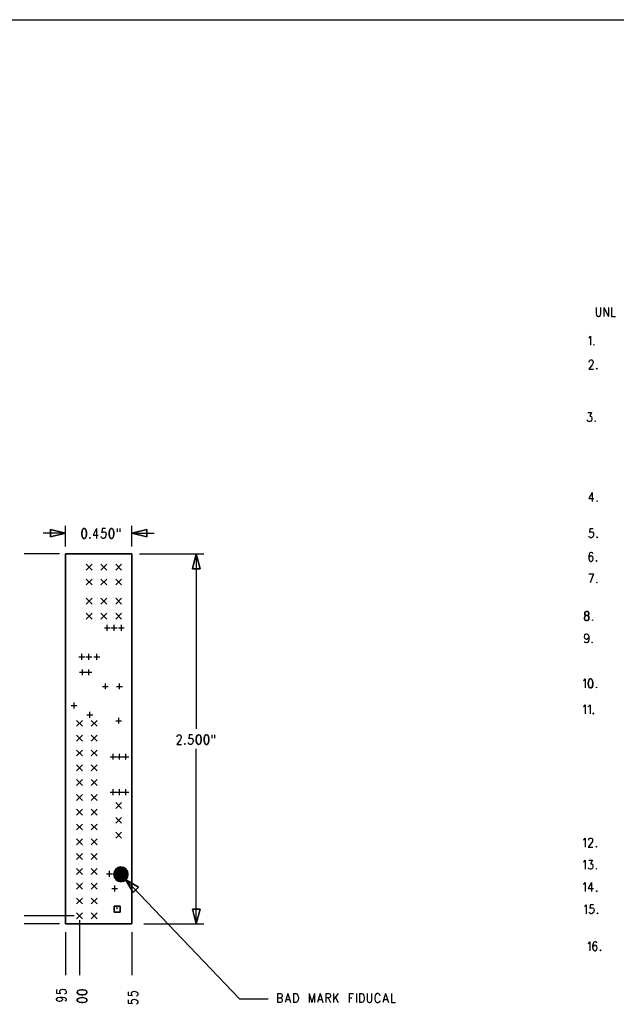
# Model space of a CAD drawing. Extents: x 11.9 to 28.1, y 10.8 to 21.2.
# Tile 15 of 32: x 19.1 to 23.2, y 14.5 to 21.2. Entities that reach past the tile are written whole.
import ezdxf

# ---------------------------------------------------------------- set-up
doc = ezdxf.new("R2010")
doc.units = 0
doc.layers.add('DRILLDWG_pho', color=1, linetype='CONTINUOUS')

msp = doc.modelspace()

# ---------------------------------------------------------------- linework, layer by layer
at = {"layer": 'DRILLDWG_pho'}
for points in [[(11.89, 21.199), (28.09, 21.199)], [(23.042, 19.255), (23.042, 19.211)], [(23.073, 19.211), (23.073, 19.255)], [(23.094, 19.255), (23.094, 19.194)], [(23.094, 19.255), (23.126, 19.194)], [(23.126, 19.255), (23.126, 19.194)], [(23.146, 19.255), (23.146, 19.194)], [(23.042, 19.211), (23.044, 19.202)], [(23.044, 19.202), (23.048, 19.197)], [(23.048, 19.197), (23.055, 19.194)], [(23.055, 19.194), (23.06, 19.194)], [(23.06, 19.194), (23.067, 19.197)], [(23.067, 19.197), (23.071, 19.202)], [(23.071, 19.202), (23.073, 19.211)], [(23.146, 19.194), (23.173, 19.194)], [(22.992, 19.048), (22.996, 19.051)], [(22.996, 19.051), (23.003, 19.06)], [(23.003, 19.06), (23.003, 18.999)], [(22.994, 18.888), (22.996, 18.894)], [(22.996, 18.894), (22.998, 18.897)], [(22.998, 18.897), (23.003, 18.9)], [(23.003, 18.9), (23.012, 18.9)], [(23.012, 18.9), (23.017, 18.897)], [(23.017, 18.897), (23.019, 18.894)], [(23.019, 18.894), (23.021, 18.888)], [(23.014, 18.868), (22.992, 18.839)], [(22.992, 18.839), (23.023, 18.839)], [(22.994, 18.885), (22.994, 18.888)], [(23.019, 18.876), (23.014, 18.868)], [(23.021, 18.882), (23.019, 18.876)], [(23.021, 18.888), (23.021, 18.882)], [(22.984, 18.49), (22.982, 18.495)], [(22.986, 18.545), (23.011, 18.545)], [(23.011, 18.545), (22.998, 18.521)], [(22.998, 18.521), (23.004, 18.521)], [(23.004, 18.521), (23.009, 18.519)], [(23.009, 18.519), (23.011, 18.516)], [(23.011, 18.516), (23.013, 18.507)], [(23.013, 18.501), (23.011, 18.492)], [(23.013, 18.507), (23.013, 18.501)], [(22.986, 18.487), (22.984, 18.49)], [(22.993, 18.484), (22.986, 18.487)], [(23, 18.484), (22.993, 18.484)], [(23.007, 18.487), (23, 18.484)], [(23.011, 18.492), (23.007, 18.487)], [(23.014, 18.005), (22.992, 17.964)], [(22.992, 17.964), (23.026, 17.964)], [(23.014, 18.005), (23.014, 17.944)], [(19.453, 17.64), (19.453, 17.78)], [(19.663, 17.761), (19.64, 17.717)], [(19.663, 17.761), (19.663, 17.695)], [(19.702, 17.761), (19.699, 17.733)], [(19.724, 17.761), (19.702, 17.761)], [(19.802, 17.761), (19.802, 17.739)], [(19.82, 17.761), (19.82, 17.739)], [(19.903, 17.64), (19.903, 17.78)], [(19.453, 17.73), (19.303, 17.73)], [(19.64, 17.717), (19.674, 17.717)], [(19.697, 17.701), (19.695, 17.708)], [(19.699, 17.698), (19.697, 17.701)], [(19.699, 17.733), (19.702, 17.736)], [(19.706, 17.695), (19.699, 17.698)], [(19.702, 17.736), (19.709, 17.739)], [(19.713, 17.695), (19.706, 17.695)], [(19.709, 17.739), (19.715, 17.739)], [(19.72, 17.698), (19.713, 17.695)], [(19.715, 17.739), (19.722, 17.736)], [(19.724, 17.705), (19.72, 17.698)], [(19.722, 17.736), (19.727, 17.73)], [(19.727, 17.714), (19.724, 17.705)], [(19.727, 17.73), (19.729, 17.72)], [(19.729, 17.72), (19.727, 17.714)], [(19.903, 17.73), (20.053, 17.73)], [(22.994, 17.705), (22.992, 17.71)], [(22.996, 17.702), (22.994, 17.705)], [(22.998, 17.76), (22.996, 17.734)], [(22.996, 17.734), (22.998, 17.736)], [(23.003, 17.699), (22.996, 17.702)], [(23.021, 17.76), (22.998, 17.76)], [(22.998, 17.736), (23.005, 17.739)], [(23.01, 17.699), (23.003, 17.699)], [(23.005, 17.739), (23.012, 17.739)], [(23.017, 17.702), (23.01, 17.699)], [(23.012, 17.739), (23.019, 17.736)], [(23.021, 17.707), (23.017, 17.702)], [(23.019, 17.736), (23.023, 17.731)], [(23.023, 17.716), (23.021, 17.707)], [(23.023, 17.731), (23.026, 17.722)], [(23.026, 17.722), (23.023, 17.716)], [(19.413, 17.59), (19.173, 17.59)], [(19.953, 17.59), (20.388, 17.59)], [(20.338, 17.59), (20.338, 16.408)], [(22.994, 17.588), (22.992, 17.574)], [(22.992, 17.574), (22.992, 17.559)], [(22.994, 17.568), (22.992, 17.559)], [(22.998, 17.597), (22.994, 17.588)], [(22.998, 17.574), (22.994, 17.568)], [(23.005, 17.6), (22.998, 17.597)], [(23.005, 17.576), (22.998, 17.574)], [(23.01, 17.6), (23.005, 17.6)], [(23.008, 17.576), (23.005, 17.576)], [(23.014, 17.574), (23.008, 17.576)], [(23.017, 17.597), (23.01, 17.6)], [(23.019, 17.568), (23.014, 17.574)], [(23.019, 17.591), (23.017, 17.597)], [(23.021, 17.559), (23.019, 17.568)], [(19.593, 17.48), (19.633, 17.52)], [(19.593, 17.52), (19.633, 17.48)], [(19.693, 17.48), (19.733, 17.52)], [(19.693, 17.52), (19.733, 17.48)], [(19.793, 17.48), (19.833, 17.52)], [(19.793, 17.52), (19.833, 17.48)], [(22.992, 17.559), (22.994, 17.547)], [(22.994, 17.547), (22.998, 17.542)], [(22.998, 17.542), (23.005, 17.539)], [(23.005, 17.539), (23.008, 17.539)], [(23.008, 17.539), (23.014, 17.542)], [(23.014, 17.542), (23.019, 17.547)], [(23.019, 17.547), (23.021, 17.556)], [(23.021, 17.556), (23.021, 17.559)], [(22.992, 17.455), (23.023, 17.455)], [(23.023, 17.455), (23.001, 17.394)], [(19.593, 17.38), (19.633, 17.42)], [(19.593, 17.42), (19.633, 17.38)], [(19.693, 17.38), (19.733, 17.42)], [(19.693, 17.42), (19.733, 17.38)], [(19.793, 17.38), (19.833, 17.42)], [(19.793, 17.42), (19.833, 17.38)], [(19.593, 17.25), (19.633, 17.29)], [(19.593, 17.29), (19.633, 17.25)], [(19.693, 17.25), (19.733, 17.29)], [(19.693, 17.29), (19.733, 17.25)], [(19.793, 17.25), (19.833, 17.29)], [(19.793, 17.29), (19.833, 17.25)], [(19.593, 17.15), (19.633, 17.19)], [(19.593, 17.19), (19.633, 17.15)], [(19.693, 17.15), (19.733, 17.19)], [(19.693, 17.19), (19.733, 17.15)], [(19.793, 17.15), (19.833, 17.19)], [(19.793, 17.19), (19.833, 17.15)], [(19.736, 17.07), (19.736, 17.11)], [(19.783, 17.07), (19.783, 17.11)], [(19.831, 17.07), (19.831, 17.11)], [(19.716, 17.09), (19.756, 17.09)], [(19.763, 17.09), (19.803, 17.09)], [(19.811, 17.09), (19.851, 17.09)], [(22.962, 17.032), (22.964, 17.041)], [(22.962, 17.029), (22.962, 17.032)], [(22.964, 17.041), (22.968, 17.047)], [(22.968, 17.047), (22.975, 17.05)], [(22.975, 17.05), (22.978, 17.05)], [(22.978, 17.05), (22.984, 17.047)], [(22.984, 17.047), (22.989, 17.041)], [(22.989, 17.041), (22.991, 17.029)], [(22.964, 17.021), (22.962, 17.029)], [(22.968, 17.015), (22.964, 17.021)], [(22.966, 16.992), (22.964, 16.997)], [(22.973, 16.989), (22.966, 16.992)], [(22.975, 17.012), (22.968, 17.015)], [(22.978, 16.989), (22.973, 16.989)], [(22.978, 17.012), (22.975, 17.012)], [(22.984, 17.015), (22.978, 17.012)], [(22.984, 16.992), (22.978, 16.989)], [(22.989, 17.021), (22.984, 17.015)], [(22.989, 17), (22.984, 16.992)], [(22.991, 17.029), (22.989, 17.021)], [(22.991, 17.015), (22.989, 17)], [(22.991, 17.029), (22.991, 17.015)], [(19.563, 16.875), (19.563, 16.915)], [(19.611, 16.875), (19.611, 16.915)], [(19.666, 16.875), (19.666, 16.915)], [(19.543, 16.895), (19.583, 16.895)], [(19.591, 16.895), (19.631, 16.895)], [(19.646, 16.895), (19.686, 16.895)], [(19.548, 16.79), (19.588, 16.79)], [(19.568, 16.77), (19.568, 16.81)], [(19.591, 16.79), (19.631, 16.79)], [(19.611, 16.77), (19.611, 16.81)], [(19.723, 16.675), (19.723, 16.715)], [(19.818, 16.675), (19.818, 16.715)], [(22.957, 16.733), (22.961, 16.736)], [(22.961, 16.736), (22.968, 16.745)], [(22.968, 16.745), (22.968, 16.684)], [(19.703, 16.695), (19.743, 16.695)], [(19.798, 16.695), (19.838, 16.695)], [(19.491, 16.565), (19.531, 16.565)], [(19.511, 16.545), (19.511, 16.585)], [(22.961, 16.561), (22.968, 16.57)], [(22.968, 16.57), (22.968, 16.509)], [(22.993, 16.561), (23, 16.57)], [(23, 16.57), (23, 16.509)], [(19.598, 16.503), (19.638, 16.503)], [(19.618, 16.483), (19.618, 16.523)], [(22.957, 16.558), (22.961, 16.561)], [(22.988, 16.558), (22.993, 16.561)], [(19.528, 16.425), (19.568, 16.465)], [(19.528, 16.465), (19.568, 16.425)], [(19.628, 16.425), (19.668, 16.465)], [(19.628, 16.465), (19.668, 16.425)], [(19.793, 16.463), (19.833, 16.463)], [(19.813, 16.443), (19.813, 16.483)], [(19.528, 16.325), (19.568, 16.365)], [(19.528, 16.365), (19.568, 16.325)], [(19.628, 16.325), (19.668, 16.365)], [(19.628, 16.365), (19.668, 16.325)], [(20.211, 16.362), (20.213, 16.365)], [(20.213, 16.365), (20.218, 16.368)], [(20.218, 16.368), (20.227, 16.368)], [(20.227, 16.368), (20.231, 16.365)], [(20.231, 16.365), (20.234, 16.362)], [(20.29, 16.368), (20.288, 16.34)], [(20.313, 16.368), (20.29, 16.368)], [(20.443, 16.368), (20.443, 16.346)], [(20.461, 16.368), (20.461, 16.346)], [(20.229, 16.334), (20.206, 16.303)], [(20.206, 16.303), (20.238, 16.303)], [(20.209, 16.356), (20.211, 16.362)], [(20.209, 16.353), (20.209, 16.356)], [(20.234, 16.343), (20.229, 16.334)], [(20.234, 16.362), (20.236, 16.356)], [(20.236, 16.35), (20.234, 16.343)], [(20.236, 16.356), (20.236, 16.35)], [(20.286, 16.309), (20.284, 16.315)], [(20.288, 16.306), (20.286, 16.309)], [(20.288, 16.34), (20.29, 16.343)], [(20.295, 16.303), (20.288, 16.306)], [(20.29, 16.343), (20.297, 16.346)], [(20.302, 16.303), (20.295, 16.303)], [(20.297, 16.346), (20.304, 16.346)], [(20.309, 16.306), (20.302, 16.303)], [(20.304, 16.346), (20.311, 16.343)], [(20.313, 16.312), (20.309, 16.306)], [(20.311, 16.343), (20.315, 16.337)], [(20.315, 16.321), (20.313, 16.312)], [(20.315, 16.337), (20.318, 16.328)], [(20.318, 16.328), (20.315, 16.321)], [(19.528, 16.225), (19.568, 16.265)], [(19.528, 16.265), (19.568, 16.225)], [(19.628, 16.225), (19.668, 16.265)], [(19.628, 16.265), (19.668, 16.225)], [(19.776, 16.2), (19.776, 16.24)], [(19.818, 16.2), (19.818, 16.24)], [(19.861, 16.2), (19.861, 16.24)], [(20.338, 15.09), (20.338, 16.273)], [(19.528, 16.125), (19.568, 16.165)], [(19.528, 16.165), (19.568, 16.125)], [(19.628, 16.125), (19.668, 16.165)], [(19.628, 16.165), (19.668, 16.125)], [(19.756, 16.22), (19.796, 16.22)], [(19.798, 16.22), (19.838, 16.22)], [(19.841, 16.22), (19.881, 16.22)], [(19.528, 16.025), (19.568, 16.065)], [(19.528, 16.065), (19.568, 16.025)], [(19.628, 16.025), (19.668, 16.065)], [(19.628, 16.065), (19.668, 16.025)], [(19.528, 15.925), (19.568, 15.965)], [(19.528, 15.965), (19.568, 15.925)], [(19.628, 15.925), (19.668, 15.965)], [(19.628, 15.965), (19.668, 15.925)], [(19.756, 15.98), (19.796, 15.98)], [(19.776, 15.96), (19.776, 16)], [(19.798, 15.98), (19.838, 15.98)], [(19.818, 15.96), (19.818, 16)], [(19.841, 15.98), (19.881, 15.98)], [(19.861, 15.96), (19.861, 16)], [(19.793, 15.87), (19.833, 15.91)], [(19.793, 15.91), (19.833, 15.87)], [(19.528, 15.825), (19.568, 15.865)], [(19.528, 15.865), (19.568, 15.825)], [(19.628, 15.825), (19.668, 15.865)], [(19.628, 15.865), (19.668, 15.825)], [(19.793, 15.77), (19.833, 15.81)], [(19.793, 15.81), (19.833, 15.77)], [(19.528, 15.725), (19.568, 15.765)], [(19.528, 15.765), (19.568, 15.725)], [(19.628, 15.725), (19.668, 15.765)], [(19.628, 15.765), (19.668, 15.725)], [(19.793, 15.67), (19.833, 15.71)], [(19.793, 15.71), (19.833, 15.67)], [(19.528, 15.625), (19.568, 15.665)], [(19.528, 15.665), (19.568, 15.625)], [(19.628, 15.625), (19.668, 15.665)], [(19.628, 15.665), (19.668, 15.625)], [(22.957, 15.658), (22.961, 15.661)], [(22.961, 15.661), (22.968, 15.67)], [(22.968, 15.67), (22.968, 15.609)], [(23.011, 15.638), (22.988, 15.609)], [(22.991, 15.658), (22.993, 15.664)], [(22.991, 15.655), (22.991, 15.658)], [(22.993, 15.664), (22.995, 15.667)], [(22.995, 15.667), (23, 15.67)], [(23, 15.67), (23.009, 15.67)], [(23.009, 15.67), (23.013, 15.667)], [(23.016, 15.646), (23.011, 15.638)], [(23.013, 15.667), (23.016, 15.664)], [(23.016, 15.664), (23.018, 15.658)], [(23.018, 15.652), (23.016, 15.646)], [(23.018, 15.658), (23.018, 15.652)], [(22.988, 15.609), (23.02, 15.609)], [(19.528, 15.525), (19.568, 15.565)], [(19.528, 15.565), (19.568, 15.525)], [(19.628, 15.525), (19.668, 15.565)], [(19.628, 15.565), (19.668, 15.525)], [(22.957, 15.508), (22.961, 15.511)], [(22.961, 15.511), (22.968, 15.52)], [(22.968, 15.52), (22.968, 15.459)], [(22.993, 15.52), (23.018, 15.52)], [(23.018, 15.52), (23.004, 15.496)], [(19.528, 15.425), (19.568, 15.465)], [(19.528, 15.465), (19.568, 15.425)], [(19.628, 15.425), (19.668, 15.465)], [(19.628, 15.465), (19.668, 15.425)], [(19.751, 15.408), (19.751, 15.448)], [(19.784, 15.437), (19.873, 15.437)], [(19.786, 15.444), (19.87, 15.444)], [(19.79, 15.451), (19.866, 15.451)], [(19.796, 15.458), (19.86, 15.458)], [(19.806, 15.466), (19.85, 15.466)], [(22.991, 15.465), (22.988, 15.47)], [(22.993, 15.462), (22.991, 15.465)], [(23, 15.459), (22.993, 15.462)], [(23.007, 15.459), (23, 15.459)], [(23.004, 15.496), (23.011, 15.496)], [(23.013, 15.462), (23.007, 15.459)], [(23.011, 15.496), (23.016, 15.494)], [(23.018, 15.467), (23.013, 15.462)], [(23.016, 15.494), (23.018, 15.491)], [(23.018, 15.491), (23.02, 15.482)], [(23.02, 15.476), (23.018, 15.467)], [(23.02, 15.482), (23.02, 15.476)], [(19.731, 15.428), (19.771, 15.428)], [(19.782, 15.43), (19.874, 15.43)], [(19.782, 15.422), (19.874, 15.422)], [(19.783, 15.415), (19.873, 15.415)], [(19.785, 15.408), (19.871, 15.408)], [(19.789, 15.401), (19.867, 15.401)], [(19.795, 15.394), (19.862, 15.394)], [(19.803, 15.386), (19.853, 15.386)], [(19.858, 15.39), (20.63, 14.585)], [(22.961, 15.361), (22.968, 15.37)], [(22.968, 15.37), (22.968, 15.309)], [(23.011, 15.37), (22.988, 15.329)], [(23.011, 15.37), (23.011, 15.309)], [(19.528, 15.325), (19.568, 15.365)], [(19.528, 15.365), (19.568, 15.325)], [(19.628, 15.325), (19.668, 15.365)], [(19.628, 15.365), (19.668, 15.325)], [(19.766, 15.33), (19.806, 15.33)], [(19.786, 15.31), (19.786, 15.35)], [(22.957, 15.358), (22.961, 15.361)], [(22.988, 15.329), (23.023, 15.329)], [(19.528, 15.225), (19.568, 15.265)], [(19.528, 15.265), (19.568, 15.225)], [(19.628, 15.225), (19.668, 15.265)], [(19.628, 15.265), (19.668, 15.225)], [(19.803, 15.19), (19.803, 15.21)], [(22.962, 15.208), (22.966, 15.211)], [(22.966, 15.211), (22.973, 15.22)], [(22.973, 15.22), (22.973, 15.159)], [(22.996, 15.165), (22.993, 15.17)], [(23, 15.22), (22.998, 15.194)], [(22.998, 15.194), (23, 15.196)], [(23.023, 15.22), (23, 15.22)], [(23, 15.196), (23.007, 15.199)], [(23.007, 15.199), (23.014, 15.199)], [(23.014, 15.199), (23.021, 15.196)], [(23.023, 15.167), (23.018, 15.162)], [(23.021, 15.196), (23.025, 15.191)], [(23.025, 15.176), (23.023, 15.167)], [(23.025, 15.191), (23.028, 15.182)], [(23.028, 15.182), (23.025, 15.176)], [(19.513, 15.145), (19.173, 15.145)], [(19.528, 15.125), (19.568, 15.165)], [(19.528, 15.165), (19.568, 15.125)], [(19.548, 15.115), (19.548, 14.745)], [(19.628, 15.125), (19.668, 15.165)], [(19.628, 15.165), (19.668, 15.125)], [(22.998, 15.162), (22.996, 15.165)], [(23.005, 15.159), (22.998, 15.162)], [(23.012, 15.159), (23.005, 15.159)], [(23.018, 15.162), (23.012, 15.159)], [(19.413, 15.09), (19.173, 15.09)], [(19.453, 15.035), (19.453, 14.745)], [(19.903, 15.035), (19.903, 14.745)], [(19.983, 15.09), (20.388, 15.09)], [(22.991, 14.961), (22.998, 14.97)], [(22.998, 14.97), (22.998, 14.909)], [(23.032, 14.97), (23.025, 14.967)], [(23.037, 14.97), (23.032, 14.97)], [(23.043, 14.967), (23.037, 14.97)], [(22.987, 14.958), (22.991, 14.961)], [(23.021, 14.958), (23.018, 14.944)], [(23.018, 14.944), (23.018, 14.929)], [(23.021, 14.938), (23.018, 14.929)], [(23.018, 14.929), (23.021, 14.917)], [(23.025, 14.967), (23.021, 14.958)], [(23.025, 14.944), (23.021, 14.938)], [(23.021, 14.917), (23.025, 14.912)], [(23.032, 14.946), (23.025, 14.944)], [(23.025, 14.912), (23.032, 14.909)], [(23.034, 14.946), (23.032, 14.946)], [(23.032, 14.909), (23.034, 14.909)], [(23.041, 14.944), (23.034, 14.946)], [(23.034, 14.909), (23.041, 14.912)], [(23.046, 14.938), (23.041, 14.944)], [(23.041, 14.912), (23.046, 14.917)], [(23.046, 14.961), (23.043, 14.967)], [(23.048, 14.929), (23.046, 14.938)], [(23.046, 14.917), (23.048, 14.926)], [(23.048, 14.926), (23.048, 14.929)], [(19.392, 14.646), (19.392, 14.623)], [(19.414, 14.637), (19.417, 14.643)], [(19.414, 14.63), (19.414, 14.637)], [(19.417, 14.643), (19.424, 14.648)], [(19.424, 14.648), (19.433, 14.65)], [(19.433, 14.65), (19.439, 14.648)], [(19.439, 14.648), (19.449, 14.646)], [(19.449, 14.646), (19.455, 14.641)], [(19.455, 14.641), (19.458, 14.634)], [(19.909, 14.634), (19.918, 14.636)], [(19.918, 14.636), (19.924, 14.634)], [(19.392, 14.623), (19.421, 14.621)], [(19.392, 14.582), (19.396, 14.589)], [(19.392, 14.58), (19.392, 14.582)], [(19.396, 14.573), (19.392, 14.58)], [(19.396, 14.589), (19.402, 14.593)], [(19.402, 14.568), (19.396, 14.573)], [(19.402, 14.593), (19.414, 14.596)], [(19.411, 14.566), (19.402, 14.568)], [(19.417, 14.623), (19.414, 14.63)], [(19.414, 14.596), (19.424, 14.593)], [(19.414, 14.596), (19.43, 14.596)], [(19.424, 14.568), (19.414, 14.566)], [(19.421, 14.621), (19.417, 14.623)], [(19.424, 14.593), (19.43, 14.589)], [(19.43, 14.573), (19.424, 14.568)], [(19.43, 14.596), (19.446, 14.593)], [(19.43, 14.589), (19.433, 14.582)], [(19.433, 14.58), (19.43, 14.573)], [(19.433, 14.582), (19.433, 14.58)], [(19.452, 14.618), (19.446, 14.616)], [(19.446, 14.593), (19.455, 14.589)], [(19.455, 14.571), (19.449, 14.568)], [(19.455, 14.621), (19.452, 14.618)], [(19.458, 14.627), (19.455, 14.621)], [(19.455, 14.589), (19.458, 14.582)], [(19.458, 14.577), (19.455, 14.571)], [(19.458, 14.634), (19.458, 14.627)], [(19.458, 14.582), (19.458, 14.577)], [(19.877, 14.632), (19.877, 14.609)], [(19.877, 14.609), (19.906, 14.607)], [(19.877, 14.577), (19.877, 14.554)], [(19.899, 14.622), (19.902, 14.629)], [(19.899, 14.616), (19.899, 14.622)], [(19.902, 14.609), (19.899, 14.616)], [(19.899, 14.568), (19.902, 14.575)], [(19.899, 14.561), (19.899, 14.568)], [(19.902, 14.629), (19.909, 14.634)], [(19.906, 14.607), (19.902, 14.609)], [(19.902, 14.575), (19.909, 14.579)], [(19.909, 14.579), (19.918, 14.582)], [(19.918, 14.582), (19.924, 14.579)], [(19.924, 14.634), (19.934, 14.632)], [(19.924, 14.579), (19.934, 14.577)], [(19.937, 14.604), (19.931, 14.602)], [(19.934, 14.632), (19.94, 14.627)], [(19.934, 14.577), (19.94, 14.572)], [(19.94, 14.607), (19.937, 14.604)], [(19.94, 14.627), (19.943, 14.62)], [(19.943, 14.613), (19.94, 14.607)], [(19.94, 14.572), (19.943, 14.566)], [(19.943, 14.62), (19.943, 14.613)], [(20.63, 14.585), (20.823, 14.585)], [(20.887, 14.62), (20.887, 14.559)], [(20.887, 14.62), (20.907, 14.62)], [(20.887, 14.591), (20.907, 14.591)], [(20.907, 14.62), (20.914, 14.617)], [(20.914, 14.594), (20.907, 14.591)], [(20.907, 14.591), (20.914, 14.588)], [(20.914, 14.617), (20.916, 14.614)], [(20.916, 14.596), (20.914, 14.594)], [(20.914, 14.588), (20.916, 14.585)], [(20.916, 14.614), (20.918, 14.608)], [(20.918, 14.602), (20.916, 14.596)], [(20.916, 14.585), (20.918, 14.579)], [(20.918, 14.57), (20.916, 14.564)], [(20.918, 14.608), (20.918, 14.602)], [(20.918, 14.579), (20.918, 14.57)], [(20.957, 14.62), (20.939, 14.559)], [(20.946, 14.579), (20.968, 14.579)], [(20.957, 14.62), (20.975, 14.559)], [(20.996, 14.62), (20.996, 14.559)], [(20.996, 14.62), (21.012, 14.62)], [(21.012, 14.62), (21.018, 14.617)], [(21.018, 14.617), (21.023, 14.611)], [(21.023, 14.611), (21.025, 14.605)], [(21.025, 14.573), (21.023, 14.567)], [(21.025, 14.605), (21.028, 14.596)], [(21.028, 14.582), (21.025, 14.573)], [(21.028, 14.596), (21.028, 14.582)], [(21.1, 14.62), (21.1, 14.559)], [(21.1, 14.62), (21.118, 14.559)], [(21.137, 14.62), (21.118, 14.559)], [(21.137, 14.62), (21.137, 14.559)], [(21.175, 14.62), (21.157, 14.559)], [(21.164, 14.579), (21.187, 14.579)], [(21.175, 14.62), (21.193, 14.559)], [(21.214, 14.62), (21.214, 14.559)], [(21.214, 14.62), (21.234, 14.62)], [(21.234, 14.591), (21.214, 14.591)], [(21.23, 14.591), (21.246, 14.559)], [(21.234, 14.62), (21.241, 14.617)], [(21.241, 14.594), (21.234, 14.591)], [(21.241, 14.617), (21.243, 14.614)], [(21.243, 14.596), (21.241, 14.594)], [(21.243, 14.614), (21.246, 14.608)], [(21.246, 14.602), (21.243, 14.596)], [(21.246, 14.608), (21.246, 14.602)], [(21.266, 14.62), (21.266, 14.559)], [(21.298, 14.62), (21.266, 14.579)], [(21.278, 14.594), (21.298, 14.559)], [(21.371, 14.62), (21.371, 14.559)], [(21.371, 14.62), (21.4, 14.62)], [(21.371, 14.591), (21.389, 14.591)], [(21.421, 14.62), (21.421, 14.559)], [(21.441, 14.62), (21.441, 14.559)], [(21.441, 14.62), (21.457, 14.62)], [(21.457, 14.62), (21.464, 14.617)], [(21.464, 14.617), (21.468, 14.611)], [(21.468, 14.611), (21.471, 14.605)], [(21.471, 14.573), (21.468, 14.567)], [(21.471, 14.605), (21.473, 14.596)], [(21.473, 14.582), (21.471, 14.573)], [(21.473, 14.596), (21.473, 14.582)], [(21.493, 14.62), (21.493, 14.576)], [(21.493, 14.576), (21.496, 14.567)], [(21.523, 14.567), (21.525, 14.576)], [(21.525, 14.576), (21.525, 14.62)], [(21.548, 14.605), (21.546, 14.596)], [(21.546, 14.596), (21.546, 14.582)], [(21.546, 14.582), (21.548, 14.573)], [(21.55, 14.611), (21.548, 14.605)], [(21.548, 14.573), (21.55, 14.567)], [(21.555, 14.617), (21.55, 14.611)], [(21.559, 14.62), (21.555, 14.617)], [(21.568, 14.62), (21.559, 14.62)], [(21.573, 14.617), (21.568, 14.62)], [(21.578, 14.611), (21.573, 14.617)], [(21.58, 14.605), (21.578, 14.611)], [(21.578, 14.567), (21.58, 14.573)], [(21.618, 14.62), (21.6, 14.559)], [(21.607, 14.579), (21.63, 14.579)], [(21.618, 14.62), (21.637, 14.559)], [(21.657, 14.62), (21.657, 14.559)], [(19.414, 14.566), (19.411, 14.566)], [(19.877, 14.554), (19.906, 14.552)], [(19.902, 14.554), (19.899, 14.561)], [(19.906, 14.552), (19.902, 14.554)], [(19.937, 14.55), (19.931, 14.547)], [(19.94, 14.552), (19.937, 14.55)], [(19.943, 14.559), (19.94, 14.552)], [(19.943, 14.566), (19.943, 14.559)], [(20.907, 14.559), (20.887, 14.559)], [(20.914, 14.562), (20.907, 14.559)], [(20.916, 14.564), (20.914, 14.562)], [(21.012, 14.559), (20.996, 14.559)], [(21.018, 14.562), (21.012, 14.559)], [(21.023, 14.567), (21.018, 14.562)], [(21.457, 14.559), (21.441, 14.559)], [(21.464, 14.562), (21.457, 14.559)], [(21.468, 14.567), (21.464, 14.562)], [(21.496, 14.567), (21.5, 14.562)], [(21.5, 14.562), (21.507, 14.559)], [(21.507, 14.559), (21.512, 14.559)], [(21.512, 14.559), (21.518, 14.562)], [(21.518, 14.562), (21.523, 14.567)], [(21.55, 14.567), (21.555, 14.562)], [(21.555, 14.562), (21.559, 14.559)], [(21.559, 14.559), (21.568, 14.559)], [(21.568, 14.559), (21.573, 14.562)], [(21.573, 14.562), (21.578, 14.567)], [(21.657, 14.559), (21.684, 14.559)]]:
    msp.add_lwpolyline(points, dxfattribs=at)
for points in [[(23.026, 19.004), (23.023, 19.002)], [(23.023, 19.002), (23.026, 18.999)], [(23.028, 19.002), (23.026, 19.004)], [(23.026, 18.999), (23.028, 19.002)], [(23.046, 18.844), (23.044, 18.842)], [(23.044, 18.842), (23.046, 18.839)], [(23.048, 18.842), (23.046, 18.844)], [(23.046, 18.839), (23.048, 18.842)], [(23.036, 18.49), (23.034, 18.487)], [(23.034, 18.487), (23.036, 18.484)], [(23.038, 18.487), (23.036, 18.49)], [(23.036, 18.484), (23.038, 18.487)], [(23.048, 17.949), (23.046, 17.947)], [(23.046, 17.947), (23.048, 17.944)], [(23.051, 17.947), (23.048, 17.949)], [(23.048, 17.944), (23.051, 17.947)], [(19.577, 17.761), (19.57, 17.758)], [(19.581, 17.761), (19.577, 17.761)], [(19.588, 17.758), (19.581, 17.761)], [(19.763, 17.761), (19.756, 17.758)], [(19.768, 17.761), (19.763, 17.761)], [(19.774, 17.758), (19.768, 17.761)], [(19.353, 17.705), (19.353, 17.755)], [(19.353, 17.755), (19.453, 17.73)], [(19.453, 17.73), (19.353, 17.705)], [(19.565, 17.748), (19.563, 17.733)], [(19.563, 17.733), (19.563, 17.723)], [(19.563, 17.723), (19.565, 17.708)], [(19.57, 17.758), (19.565, 17.748)], [(19.565, 17.708), (19.57, 17.698)], [(19.57, 17.698), (19.577, 17.695)], [(19.577, 17.695), (19.581, 17.695)], [(19.581, 17.695), (19.588, 17.698)], [(19.593, 17.748), (19.588, 17.758)], [(19.588, 17.698), (19.593, 17.708)], [(19.595, 17.733), (19.593, 17.748)], [(19.593, 17.708), (19.595, 17.723)], [(19.595, 17.723), (19.595, 17.733)], [(19.618, 17.701), (19.615, 17.698)], [(19.615, 17.698), (19.618, 17.695)], [(19.62, 17.698), (19.618, 17.701)], [(19.618, 17.695), (19.62, 17.698)], [(19.752, 17.748), (19.749, 17.733)], [(19.749, 17.733), (19.749, 17.723)], [(19.749, 17.723), (19.752, 17.708)], [(19.756, 17.758), (19.752, 17.748)], [(19.752, 17.708), (19.756, 17.698)], [(19.756, 17.698), (19.763, 17.695)], [(19.763, 17.695), (19.768, 17.695)], [(19.768, 17.695), (19.774, 17.698)], [(19.779, 17.748), (19.774, 17.758)], [(19.774, 17.698), (19.779, 17.708)], [(19.781, 17.733), (19.779, 17.748)], [(19.779, 17.708), (19.781, 17.723)], [(19.781, 17.723), (19.781, 17.733)], [(19.903, 17.73), (20.003, 17.755)], [(20.003, 17.705), (19.903, 17.73)], [(20.003, 17.755), (20.003, 17.705)], [(23.048, 17.705), (23.046, 17.702)], [(23.046, 17.702), (23.048, 17.699)], [(23.051, 17.702), (23.048, 17.705)], [(23.048, 17.699), (23.051, 17.702)], [(19.453, 17.59), (19.903, 17.59)], [(19.453, 15.09), (19.453, 17.59)], [(19.903, 17.59), (19.903, 15.09)], [(20.313, 17.49), (20.338, 17.59)], [(20.338, 17.59), (20.363, 17.49)], [(23.044, 17.545), (23.042, 17.542)], [(23.042, 17.542), (23.044, 17.539)], [(23.046, 17.542), (23.044, 17.545)], [(23.044, 17.539), (23.046, 17.542)], [(20.363, 17.49), (20.313, 17.49)], [(23.046, 17.399), (23.044, 17.397)], [(23.044, 17.397), (23.046, 17.394)], [(23.048, 17.397), (23.046, 17.399)], [(23.046, 17.394), (23.048, 17.397)], [(22.962, 17.159), (22.964, 17.165)], [(22.966, 17.197), (22.964, 17.191)], [(22.964, 17.191), (22.964, 17.185)], [(22.964, 17.185), (22.966, 17.179)], [(22.964, 17.165), (22.968, 17.171)], [(22.973, 17.2), (22.966, 17.197)], [(22.966, 17.179), (22.971, 17.176)], [(22.968, 17.171), (22.975, 17.174)], [(22.971, 17.176), (22.98, 17.174)], [(22.982, 17.2), (22.973, 17.2)], [(22.975, 17.174), (22.984, 17.176)], [(22.98, 17.174), (22.987, 17.171)], [(22.989, 17.197), (22.982, 17.2)], [(22.984, 17.176), (22.989, 17.179)], [(22.987, 17.171), (22.991, 17.165)], [(22.991, 17.191), (22.989, 17.197)], [(22.989, 17.179), (22.991, 17.185)], [(22.991, 17.185), (22.991, 17.191)], [(22.991, 17.165), (22.993, 17.159)], [(22.962, 17.15), (22.962, 17.159)], [(22.964, 17.145), (22.962, 17.15)], [(22.966, 17.142), (22.964, 17.145)], [(22.973, 17.139), (22.966, 17.142)], [(22.982, 17.139), (22.973, 17.139)], [(22.989, 17.142), (22.982, 17.139)], [(22.991, 17.145), (22.989, 17.142)], [(22.993, 17.15), (22.991, 17.145)], [(22.993, 17.159), (22.993, 17.15)], [(23.016, 17.145), (23.014, 17.142)], [(23.014, 17.142), (23.016, 17.139)], [(23.018, 17.142), (23.016, 17.145)], [(23.016, 17.139), (23.018, 17.142)], [(23.014, 16.994), (23.012, 16.992)], [(23.012, 16.992), (23.014, 16.989)], [(23.016, 16.992), (23.014, 16.994)], [(23.014, 16.989), (23.016, 16.992)], [(22.991, 16.733), (22.988, 16.719)], [(22.988, 16.719), (22.988, 16.71)], [(22.988, 16.71), (22.991, 16.695)], [(22.995, 16.742), (22.991, 16.733)], [(23.002, 16.745), (22.995, 16.742)], [(23.007, 16.745), (23.002, 16.745)], [(23.013, 16.742), (23.007, 16.745)], [(23.018, 16.733), (23.013, 16.742)], [(23.02, 16.719), (23.018, 16.733)], [(23.018, 16.695), (23.02, 16.71)], [(23.02, 16.71), (23.02, 16.719)], [(22.991, 16.695), (22.995, 16.687)], [(22.995, 16.687), (23.002, 16.684)], [(23.002, 16.684), (23.007, 16.684)], [(23.007, 16.684), (23.013, 16.687)], [(23.013, 16.687), (23.018, 16.695)], [(23.043, 16.69), (23.041, 16.687)], [(23.041, 16.687), (23.043, 16.684)], [(23.045, 16.687), (23.043, 16.69)], [(23.043, 16.684), (23.045, 16.687)], [(23.023, 16.514), (23.02, 16.512)], [(23.02, 16.512), (23.023, 16.509)], [(23.025, 16.512), (23.023, 16.514)], [(23.023, 16.509), (23.025, 16.512)], [(20.345, 16.365), (20.34, 16.356)], [(20.352, 16.368), (20.345, 16.365)], [(20.356, 16.368), (20.352, 16.368)], [(20.363, 16.365), (20.356, 16.368)], [(20.368, 16.356), (20.363, 16.365)], [(20.397, 16.365), (20.393, 16.356)], [(20.404, 16.368), (20.397, 16.365)], [(20.409, 16.368), (20.404, 16.368)], [(20.415, 16.365), (20.409, 16.368)], [(20.42, 16.356), (20.415, 16.365)], [(20.261, 16.309), (20.259, 16.306)], [(20.259, 16.306), (20.261, 16.303)], [(20.263, 16.306), (20.261, 16.309)], [(20.261, 16.303), (20.263, 16.306)], [(20.34, 16.356), (20.338, 16.34)], [(20.338, 16.34), (20.338, 16.331)], [(20.338, 16.331), (20.34, 16.315)], [(20.34, 16.315), (20.345, 16.306)], [(20.345, 16.306), (20.352, 16.303)], [(20.352, 16.303), (20.356, 16.303)], [(20.356, 16.303), (20.363, 16.306)], [(20.363, 16.306), (20.368, 16.315)], [(20.37, 16.34), (20.368, 16.356)], [(20.368, 16.315), (20.37, 16.331)], [(20.37, 16.331), (20.37, 16.34)], [(20.393, 16.356), (20.39, 16.34)], [(20.39, 16.34), (20.39, 16.331)], [(20.39, 16.331), (20.393, 16.315)], [(20.393, 16.315), (20.397, 16.306)], [(20.397, 16.306), (20.404, 16.303)], [(20.404, 16.303), (20.409, 16.303)], [(20.409, 16.303), (20.415, 16.306)], [(20.415, 16.306), (20.42, 16.315)], [(20.422, 16.34), (20.42, 16.356)], [(20.42, 16.315), (20.422, 16.331)], [(20.422, 16.331), (20.422, 16.34)], [(23.043, 15.615), (23.041, 15.612)], [(23.041, 15.612), (23.043, 15.609)], [(23.045, 15.612), (23.043, 15.615)], [(23.043, 15.609), (23.045, 15.612)], [(23.043, 15.465), (23.041, 15.462)], [(23.041, 15.462), (23.043, 15.459)], [(23.045, 15.462), (23.043, 15.465)], [(23.043, 15.459), (23.045, 15.462)], [(19.858, 15.39), (19.911, 15.302)], [(19.947, 15.338), (19.858, 15.39)], [(19.911, 15.302), (19.947, 15.338)], [(23.045, 15.314), (23.043, 15.312)], [(23.043, 15.312), (23.045, 15.309)], [(23.048, 15.312), (23.045, 15.314)], [(23.045, 15.309), (23.048, 15.312)], [(19.823, 15.21), (19.783, 15.21)], [(19.783, 15.21), (19.783, 15.17)], [(19.783, 15.17), (19.823, 15.17)], [(19.823, 15.17), (19.823, 15.21)], [(20.338, 15.09), (20.313, 15.19)], [(20.313, 15.19), (20.363, 15.19)], [(20.363, 15.19), (20.338, 15.09)], [(23.05, 15.165), (23.048, 15.162)], [(23.048, 15.162), (23.05, 15.159)], [(23.053, 15.162), (23.05, 15.165)], [(23.05, 15.159), (23.053, 15.162)], [(19.903, 15.09), (19.453, 15.09)], [(23.071, 14.915), (23.068, 14.912)], [(23.068, 14.912), (23.071, 14.909)], [(23.073, 14.912), (23.071, 14.915)], [(23.071, 14.909), (23.073, 14.912)], [(19.536, 14.637), (19.532, 14.63)], [(19.545, 14.642), (19.536, 14.637)], [(19.561, 14.644), (19.545, 14.642)], [(19.57, 14.644), (19.561, 14.644)], [(19.586, 14.642), (19.57, 14.644)], [(19.595, 14.637), (19.586, 14.642)], [(19.598, 14.63), (19.595, 14.637)], [(19.532, 14.63), (19.532, 14.626)], [(19.532, 14.626), (19.536, 14.619)], [(19.536, 14.585), (19.532, 14.578)], [(19.532, 14.578), (19.532, 14.573)], [(19.532, 14.573), (19.536, 14.567)], [(19.536, 14.619), (19.545, 14.614)], [(19.545, 14.589), (19.536, 14.585)], [(19.545, 14.614), (19.561, 14.612)], [(19.561, 14.592), (19.545, 14.589)], [(19.561, 14.612), (19.57, 14.612)], [(19.57, 14.592), (19.561, 14.592)], [(19.57, 14.612), (19.586, 14.614)], [(19.586, 14.589), (19.57, 14.592)], [(19.586, 14.614), (19.595, 14.619)], [(19.595, 14.585), (19.586, 14.589)], [(19.595, 14.619), (19.598, 14.626)], [(19.598, 14.578), (19.595, 14.585)], [(19.595, 14.567), (19.598, 14.573)], [(19.598, 14.626), (19.598, 14.63)], [(19.598, 14.573), (19.598, 14.578)], [(19.536, 14.567), (19.545, 14.562)], [(19.545, 14.562), (19.561, 14.56)], [(19.561, 14.56), (19.57, 14.56)], [(19.57, 14.56), (19.586, 14.562)], [(19.586, 14.562), (19.595, 14.567)]]:
    msp.add_lwpolyline(points, close=True, dxfattribs=at)
for points in [[(19.878, 15.425, 1), (19.778, 15.425, 1)], [(19.874, 15.425, 1), (19.782, 15.425, 1)], [(19.782, 15.425, 1), (19.874, 15.425, 1)], [(19.874, 15.425, 1), (19.782, 15.425, 1)], [(19.778, 15.425, 1), (19.878, 15.425)], [(19.782, 15.425, 1), (19.874, 15.425)]]:
    msp.add_lwpolyline(points, format="xyb", close=True, dxfattribs=at)

doc.saveas('drawing.dxf')
